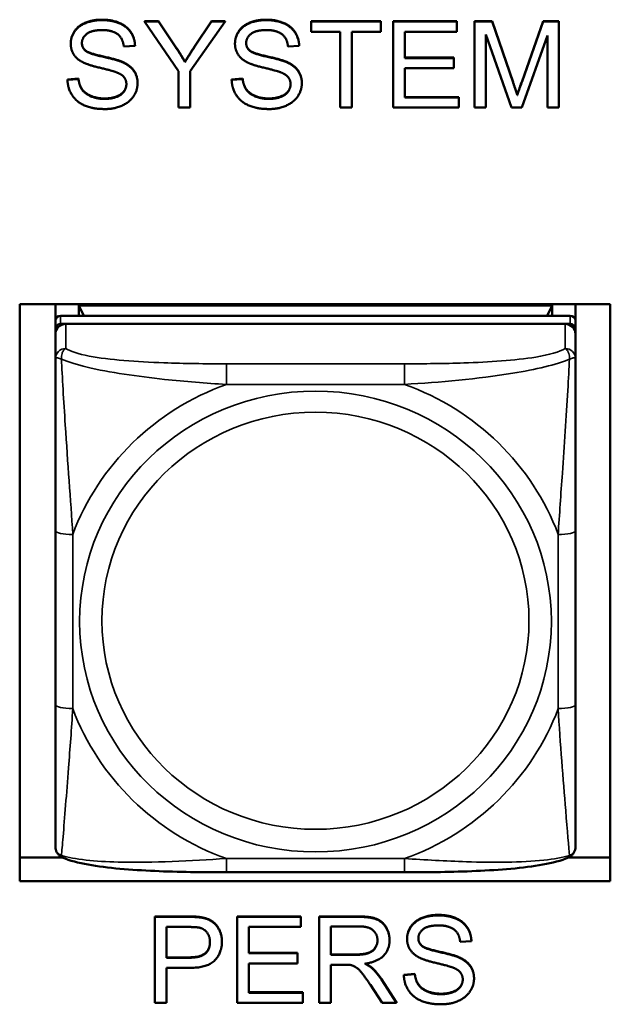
# Model space of a CAD drawing. Header units: inches. Extents: x 3.3 to 58.3, y 0.8 to 38.3.
# Tile 90 of 162: x 23.9 to 24.6, y 20.2 to 21.3. Entities that reach past the tile are written whole.
import ezdxf

# ---------------------------------------------------------------- set-up
doc = ezdxf.new("R2010")
doc.units = ezdxf.units.IN
doc.header["$MEASUREMENT"] = 0
doc.layers.add('Visible (ANSI)', color=7, linetype='Continuous', lineweight=50)
doc.layers.add('Visible Narrow (ANSI)', color=7, linetype='Continuous', lineweight=35)

msp = doc.modelspace()

# ---------------------------------------------------------------- linework, layer by layer
at = {"layer": 'Visible (ANSI)'}
for p, q in [((24.0526, 21.3302), (24.0526, 21.3297)), ((24.0526, 21.3302), (24.0687, 21.3302)), ((24.0912, 21.2734), (24.0526, 21.3297)), ((24.0526, 21.3297), (24.0687, 21.3297)), ((24.0687, 21.3302), (24.0687, 21.3297)), ((24.0687, 21.3302), (24.0885, 21.3007)), ((24.0687, 21.3297), (24.0885, 21.3002)), ((24.1444, 21.3297), (24.1045, 21.2734)), ((24.1096, 21.3014), (24.129, 21.3302)), ((24.1096, 21.301), (24.129, 21.3297)), ((24.129, 21.3302), (24.129, 21.3297)), ((24.129, 21.3302), (24.1444, 21.3302)), ((24.129, 21.3297), (24.1444, 21.3297)), ((24.1444, 21.3302), (24.1444, 21.3297)), ((24.242, 21.3302), (24.242, 21.3297)), ((24.242, 21.3302), (24.3212, 21.3302)), ((24.242, 21.3182), (24.242, 21.3297)), ((24.242, 21.3297), (24.3212, 21.3297)), ((24.3212, 21.3302), (24.3212, 21.3297)), ((24.3212, 21.3297), (24.3212, 21.3182)), ((24.3351, 21.3302), (24.4075, 21.3302)), ((24.3351, 21.3302), (24.3351, 21.3297)), ((24.3351, 21.3297), (24.4075, 21.3297)), ((24.3351, 21.232), (24.3351, 21.3297)), ((24.4075, 21.3302), (24.4075, 21.3297)), ((24.4075, 21.3297), (24.4075, 21.3182)), ((24.4276, 21.3302), (24.4475, 21.3302)), ((24.4276, 21.3302), (24.4276, 21.3297)), ((24.4276, 21.3297), (24.4475, 21.3297)), ((24.4276, 21.232), (24.4276, 21.3297)), ((24.4475, 21.3302), (24.4475, 21.3297)), ((24.4475, 21.3302), (24.4712, 21.261)), ((24.4475, 21.3297), (24.4712, 21.2605)), ((24.4814, 21.2622), (24.5054, 21.3302)), ((24.4814, 21.2617), (24.5054, 21.3297)), ((24.5054, 21.3302), (24.5054, 21.3297)), ((24.5054, 21.3302), (24.5231, 21.3302)), ((24.5054, 21.3297), (24.5231, 21.3297)), ((24.5231, 21.3302), (24.5231, 21.3297)), ((24.5231, 21.3297), (24.5231, 21.232)), ((24.2749, 21.3182), (24.242, 21.3182)), ((24.2749, 21.232), (24.2749, 21.3182)), ((24.3212, 21.3182), (24.2881, 21.3182)), ((24.2881, 21.3182), (24.2881, 21.232)), ((24.4075, 21.3182), (24.3484, 21.3182)), ((24.3484, 21.3182), (24.3484, 21.2883)), ((24.4693, 21.232), (24.4404, 21.3152)), ((24.4404, 21.3152), (24.4404, 21.232)), ((24.5104, 21.3138), (24.4812, 21.232)), ((24.5104, 21.232), (24.5104, 21.3138)), ((23.969, 21.3049), (23.969, 21.3045)), ((24.042, 21.3023), (24.0293, 21.3013)), ((24.042, 21.3027), (24.042, 21.3023)), ((24.1555, 21.3049), (24.1555, 21.3045)), ((24.2284, 21.3023), (24.2157, 21.3013)), ((24.2284, 21.3027), (24.2284, 21.3023)), ((23.9856, 21.2971), (23.9856, 21.2967)), ((24.1721, 21.2971), (24.1721, 21.2967)), ((24.0987, 21.2841), (24.0987, 21.2837)), ((24.3484, 21.2888), (24.4038, 21.2888)), ((24.3484, 21.2883), (24.4038, 21.2883)), ((24.4038, 21.2888), (24.4038, 21.2883)), ((24.4038, 21.2883), (24.4038, 21.2768)), ((24.0912, 21.232), (24.0912, 21.2734)), ((24.1045, 21.2734), (24.1045, 21.232)), ((24.4038, 21.2768), (24.3484, 21.2768)), ((24.3484, 21.2768), (24.3484, 21.2436)), ((23.9653, 21.2639), (23.9778, 21.2649)), ((23.9653, 21.2635), (23.9778, 21.2645)), ((23.9653, 21.2639), (23.9653, 21.2635)), ((23.9778, 21.2649), (23.9778, 21.2645)), ((24.0449, 21.2601), (24.0449, 21.2597)), ((24.1517, 21.2639), (24.1642, 21.2649)), ((24.1517, 21.2635), (24.1642, 21.2645)), ((24.1517, 21.2639), (24.1517, 21.2635)), ((24.1642, 21.2649), (24.1642, 21.2645)), ((24.2314, 21.2601), (24.2314, 21.2597)), ((24.476, 21.2465), (24.476, 21.2461)), ((24.3484, 21.244), (24.4098, 21.244)), ((24.3484, 21.2436), (24.4098, 21.2436)), ((24.4098, 21.244), (24.4098, 21.2436)), ((24.4098, 21.2436), (24.4098, 21.232)), ((24.1045, 21.232), (24.0912, 21.232)), ((24.2881, 21.232), (24.2749, 21.232)), ((24.4098, 21.232), (24.3351, 21.232)), ((24.4404, 21.232), (24.4276, 21.232)), ((24.4812, 21.232), (24.4693, 21.232)), ((24.5231, 21.232), (24.5104, 21.232)), ((23.9111, 21.0089), (24.5816, 21.0089)), ((23.9111, 20.3537), (23.9111, 21.0089)), ((23.9516, 20.9898), (23.9516, 21.0089)), ((23.9782, 21.0073), (24.5156, 21.0073)), ((23.9837, 20.9956), (23.9782, 21.0073)), ((23.9782, 20.9956), (23.9782, 21.0073)), ((24.5156, 21.0073), (24.51, 20.9956)), ((24.5156, 21.0073), (24.5156, 20.9956)), ((24.5421, 21.0089), (24.5421, 20.9898)), ((24.5816, 21.0089), (24.5816, 20.3537)), ((23.9516, 20.9898), (23.9516, 20.9806)), ((24.5362, 20.9956), (23.9575, 20.9956)), ((24.5421, 20.9806), (24.5421, 20.9898)), ((23.9516, 20.9748), (23.9516, 20.9806)), ((23.9575, 20.9864), (24.5362, 20.9864)), ((24.5303, 20.9864), (23.9634, 20.9864)), ((24.5421, 20.9806), (24.5421, 20.9748)), ((23.9516, 20.9748), (23.9516, 20.9469)), ((24.5421, 20.9469), (24.5421, 20.9748)), ((23.9516, 20.7515), (23.9516, 20.5538)), ((24.5421, 20.5538), (24.5421, 20.7515)), ((23.9111, 20.3803), (23.9598, 20.3803)), ((24.5339, 20.3803), (24.5816, 20.3803)), ((24.348, 20.3637), (24.1457, 20.3637)), ((24.5816, 20.3537), (23.9111, 20.3537)), ((24.0644, 20.3135), (24.1021, 20.3135)), ((24.0644, 20.3135), (24.0644, 20.313)), ((24.0644, 20.313), (24.1021, 20.313)), ((24.0644, 20.2153), (24.0644, 20.313)), ((24.1173, 20.3125), (24.1173, 20.3121)), ((24.1579, 20.3135), (24.2303, 20.3135)), ((24.1579, 20.3135), (24.1579, 20.313)), ((24.1579, 20.313), (24.2303, 20.313)), ((24.1579, 20.2153), (24.1579, 20.313)), ((24.2303, 20.3135), (24.2303, 20.313)), ((24.2303, 20.313), (24.2303, 20.3015)), ((24.251, 20.3135), (24.2954, 20.3135)), ((24.251, 20.3135), (24.251, 20.313)), ((24.251, 20.313), (24.2954, 20.313)), ((24.251, 20.2153), (24.251, 20.313)), ((24.0776, 20.2666), (24.0776, 20.3015)), ((24.0776, 20.3015), (24.1032, 20.3015)), ((24.2303, 20.3015), (24.1711, 20.3015)), ((24.1711, 20.3015), (24.1711, 20.2716)), ((24.2643, 20.2699), (24.2643, 20.3022)), ((24.2643, 20.3022), (24.2959, 20.3022)), ((24.1407, 20.2852), (24.1407, 20.2847)), ((24.331, 20.2868), (24.331, 20.2864)), ((24.3509, 20.2882), (24.3509, 20.2878)), ((24.4239, 20.2855), (24.4112, 20.2846)), ((24.4239, 20.286), (24.4239, 20.2855)), ((24.3676, 20.2804), (24.3676, 20.28)), ((24.0776, 20.267), (24.1035, 20.267)), ((24.1035, 20.2666), (24.0776, 20.2666)), ((24.1711, 20.272), (24.2265, 20.272)), ((24.1711, 20.2716), (24.2265, 20.2716)), ((24.2265, 20.272), (24.2265, 20.2716)), ((24.2265, 20.2716), (24.2265, 20.2601)), ((24.2643, 20.2703), (24.2927, 20.2703)), ((24.2927, 20.2699), (24.2643, 20.2699)), ((24.1033, 20.255), (24.0776, 20.255)), ((24.0776, 20.255), (24.0776, 20.2153)), ((24.2265, 20.2601), (24.1711, 20.2601)), ((24.1711, 20.2601), (24.1711, 20.2269)), ((24.2796, 20.2587), (24.2643, 20.2587)), ((24.2643, 20.2587), (24.2643, 20.2153)), ((24.3108, 20.2554), (24.3108, 20.2549)), ((24.3217, 20.2423), (24.339, 20.2157)), ((24.3217, 20.2419), (24.339, 20.2153)), ((24.3472, 20.2472), (24.3597, 20.2482)), ((24.3472, 20.2467), (24.3597, 20.2478)), ((24.3472, 20.2472), (24.3472, 20.2467)), ((24.3597, 20.2482), (24.3597, 20.2478)), ((24.4269, 20.2434), (24.4269, 20.243)), ((24.3225, 20.2153), (24.3092, 20.2357)), ((24.1711, 20.2273), (24.2326, 20.2273)), ((24.1711, 20.2269), (24.2326, 20.2269)), ((24.2326, 20.2273), (24.2326, 20.2269)), ((24.2326, 20.2269), (24.2326, 20.2153)), ((24.0776, 20.2153), (24.0644, 20.2153)), ((24.2326, 20.2153), (24.1579, 20.2153)), ((24.2643, 20.2153), (24.251, 20.2153)), ((24.339, 20.2153), (24.3225, 20.2153)), ((24.339, 20.2157), (24.339, 20.2153))]:
    msp.add_line(p, q, dxfattribs=at)
for centre, major_axis, start_param, end_param in [((23.9575, 20.9898), (-0.00591, 0), 4.712389, 6.283185), ((24.5362, 20.9898), (0.00591, 0), 0, 1.570796), ((23.9575, 20.9806), (-0.00591, 0), 4.712389, 6.283185), ((23.9634, 20.9748), (-0.0118, 0), 4.712389, 6.283185), ((24.5303, 20.9748), (0.0118, 0), 0, 1.570796), ((24.5362, 20.9806), (0.00591, 0), 0, 1.570796)]:
    msp.add_ellipse(centre, major_axis=major_axis, ratio=0.977083, start_param=start_param, end_param=end_param, dxfattribs=at)
for points in [[(23.969, 21.3049), (23.969, 21.3124), (23.9776, 21.3252), (23.9942, 21.3319), (24.0043, 21.3319)], [(23.969, 21.3045), (23.969, 21.3119), (23.9776, 21.3247), (23.9942, 21.3314), (24.0043, 21.3314)], [(24.0043, 21.3319), (24.0154, 21.3319), (24.0324, 21.3249), (24.0417, 21.3112), (24.042, 21.3027)], [(24.0043, 21.3314), (24.0154, 21.3314), (24.0324, 21.3244), (24.0417, 21.3108), (24.042, 21.3023)], [(24.1555, 21.3049), (24.1555, 21.3124), (24.1641, 21.3252), (24.1806, 21.3319), (24.1907, 21.3319)], [(24.1555, 21.3045), (24.1555, 21.3119), (24.1641, 21.3247), (24.1806, 21.3314), (24.1907, 21.3314)], [(24.1907, 21.3319), (24.2019, 21.3319), (24.2189, 21.3249), (24.2281, 21.3112), (24.2284, 21.3027)], [(24.1907, 21.3314), (24.2019, 21.3314), (24.2189, 21.3244), (24.2281, 21.3108), (24.2284, 21.3023)], [(24.0048, 21.3201), (23.9928, 21.3201), (23.9817, 21.3114), (23.9817, 21.3054)], [(24.0293, 21.3013), (24.0283, 21.3106), (24.0164, 21.3201), (24.0048, 21.3201)], [(24.1913, 21.3201), (24.1792, 21.3201), (24.1682, 21.3114), (24.1682, 21.3054)], [(24.2157, 21.3013), (24.2148, 21.3106), (24.2029, 21.3201), (24.1913, 21.3201)], [(23.9832, 21.2833), (23.976, 21.2869), (23.969, 21.2978), (23.969, 21.3045)], [(23.9817, 21.3056), (23.9818, 21.3004), (23.9856, 21.2971)], [(23.9817, 21.3054), (23.9817, 21.3001), (23.9856, 21.2967)], [(24.1696, 21.2833), (24.1625, 21.2869), (24.1555, 21.2978), (24.1555, 21.3045)], [(24.1682, 21.3056), (24.1683, 21.3004), (24.1721, 21.2971)], [(24.1682, 21.3054), (24.1682, 21.3001), (24.1721, 21.2967)], [(23.9856, 21.2971), (23.9895, 21.2937), (24.0219, 21.2866), (24.0279, 21.2839)], [(23.9856, 21.2967), (23.9895, 21.2933), (24.0219, 21.2862), (24.0279, 21.2835)], [(24.0885, 21.3007), (24.094, 21.2925), (24.0987, 21.2841)], [(24.0885, 21.3002), (24.094, 21.2921), (24.0987, 21.2837)], [(24.0987, 21.2841), (24.1032, 21.2918), (24.1096, 21.3014)], [(24.0987, 21.2837), (24.1032, 21.2914), (24.1096, 21.301)], [(24.1721, 21.2971), (24.176, 21.2937), (24.2083, 21.2866), (24.2144, 21.2839)], [(24.1721, 21.2967), (24.176, 21.2933), (24.2083, 21.2862), (24.2144, 21.2835)], [(24.0205, 21.2723), (24.0164, 21.2739), (23.9888, 21.2804), (23.9832, 21.2833)], [(24.0279, 21.2839), (24.0366, 21.28), (24.0449, 21.2679), (24.0449, 21.2601)], [(24.0279, 21.2835), (24.0366, 21.2795), (24.0449, 21.2675), (24.0449, 21.2597)], [(24.2069, 21.2723), (24.2029, 21.2739), (24.1752, 21.2804), (24.1696, 21.2833)], [(24.2144, 21.2839), (24.2231, 21.28), (24.2314, 21.2679), (24.2314, 21.2601)], [(24.2144, 21.2835), (24.2231, 21.2795), (24.2314, 21.2675), (24.2314, 21.2597)], [(24.0322, 21.2585), (24.0322, 21.2632), (24.0268, 21.27), (24.0205, 21.2723)], [(24.2186, 21.2585), (24.2186, 21.2632), (24.2132, 21.27), (24.2069, 21.2723)], [(24.008, 21.2304), (23.9943, 21.2304), (23.976, 21.2381), (23.9656, 21.2536), (23.9653, 21.2635)], [(23.9778, 21.2649), (23.9787, 21.2575), (23.9852, 21.2482), (23.9988, 21.2424), (24.0074, 21.2424)], [(23.9778, 21.2645), (23.9787, 21.2571), (23.9852, 21.2477), (23.9988, 21.2419), (24.0074, 21.2419)], [(24.0074, 21.2419), (24.0149, 21.2419), (24.0266, 21.2463), (24.0322, 21.254), (24.0322, 21.2585)], [(24.0449, 21.2597), (24.0449, 21.2518), (24.0358, 21.2381), (24.0186, 21.2304), (24.008, 21.2304)], [(24.1944, 21.2304), (24.1808, 21.2304), (24.1625, 21.2381), (24.152, 21.2536), (24.1517, 21.2635)], [(24.1642, 21.2649), (24.1651, 21.2575), (24.1716, 21.2482), (24.1853, 21.2424), (24.1938, 21.2424)], [(24.1642, 21.2645), (24.1651, 21.2571), (24.1716, 21.2477), (24.1853, 21.2419), (24.1938, 21.2419)], [(24.1938, 21.2419), (24.2013, 21.2419), (24.213, 21.2463), (24.2186, 21.254), (24.2186, 21.2585)], [(24.2314, 21.2597), (24.2314, 21.2518), (24.2222, 21.2381), (24.2051, 21.2304), (24.1944, 21.2304)], [(24.4712, 21.261), (24.4745, 21.2513), (24.476, 21.2465)], [(24.4712, 21.2605), (24.4745, 21.2509), (24.476, 21.2461)], [(24.476, 21.2465), (24.4777, 21.2518), (24.4814, 21.2622)], [(24.476, 21.2461), (24.4777, 21.2514), (24.4814, 21.2617)], [(24.1021, 20.3135), (24.1121, 20.3135), (24.1173, 20.3125)], [(24.1021, 20.313), (24.1121, 20.313), (24.1173, 20.3121)], [(24.1173, 20.3125), (24.1247, 20.3113), (24.1346, 20.3046), (24.1407, 20.2925), (24.1407, 20.2852)], [(24.1173, 20.3121), (24.1247, 20.3109), (24.1346, 20.3042), (24.1407, 20.292), (24.1407, 20.2847)], [(24.2954, 20.3135), (24.3087, 20.3135), (24.3227, 20.3082), (24.331, 20.2948), (24.331, 20.2868)], [(24.2954, 20.313), (24.3087, 20.313), (24.3227, 20.3077), (24.331, 20.2944), (24.331, 20.2864)], [(24.3509, 20.2882), (24.3509, 20.2957), (24.3596, 20.3085), (24.3761, 20.3152), (24.3862, 20.3152)], [(24.3509, 20.2878), (24.3509, 20.2952), (24.3596, 20.308), (24.3761, 20.3147), (24.3862, 20.3147)], [(24.3862, 20.3152), (24.3974, 20.3152), (24.4144, 20.3082), (24.4236, 20.2945), (24.4239, 20.286)], [(24.3862, 20.3147), (24.3974, 20.3147), (24.4144, 20.3077), (24.4236, 20.2941), (24.4239, 20.2855)], [(24.1032, 20.3015), (24.1122, 20.3015), (24.1156, 20.3006)], [(24.1156, 20.3006), (24.1208, 20.2993), (24.1271, 20.2905), (24.1271, 20.2844)], [(24.2959, 20.3022), (24.307, 20.3022), (24.3173, 20.2933), (24.3173, 20.2864)], [(24.3868, 20.3033), (24.3747, 20.3033), (24.3637, 20.2947), (24.3637, 20.2887)], [(24.4112, 20.2846), (24.4102, 20.2939), (24.3983, 20.3033), (24.3868, 20.3033)], [(24.1407, 20.2847), (24.1407, 20.2723), (24.1245, 20.255), (24.1033, 20.255)], [(24.1271, 20.2844), (24.1271, 20.2759), (24.1163, 20.2666), (24.1035, 20.2666)], [(24.3173, 20.2864), (24.3173, 20.2817), (24.312, 20.2736), (24.3018, 20.2699), (24.2927, 20.2699)], [(24.331, 20.2864), (24.331, 20.2759), (24.3172, 20.2617), (24.3028, 20.2598)], [(24.3651, 20.2666), (24.358, 20.2702), (24.3509, 20.2811), (24.3509, 20.2878)], [(24.3637, 20.2889), (24.3637, 20.2837), (24.3676, 20.2804)], [(24.3637, 20.2887), (24.3637, 20.2834), (24.3676, 20.28)], [(24.3676, 20.2804), (24.3714, 20.277), (24.4038, 20.2699), (24.4099, 20.2672)], [(24.3676, 20.28), (24.3714, 20.2766), (24.4038, 20.2695), (24.4099, 20.2668)], [(24.4024, 20.2556), (24.3983, 20.2572), (24.3707, 20.2637), (24.3651, 20.2666)], [(24.4099, 20.2672), (24.4185, 20.2633), (24.4269, 20.2512), (24.4269, 20.2434)], [(24.4099, 20.2668), (24.4185, 20.2628), (24.4269, 20.2508), (24.4269, 20.243)], [(24.287, 20.2583), (24.2847, 20.2587), (24.2796, 20.2587)], [(24.3092, 20.2357), (24.3035, 20.2444), (24.296, 20.2537), (24.29, 20.2575), (24.287, 20.2583)], [(24.3028, 20.2598), (24.308, 20.2573), (24.3108, 20.2549)], [(24.3035, 20.2599), (24.3082, 20.2576), (24.3108, 20.2554)], [(24.3108, 20.2554), (24.3166, 20.2502), (24.3217, 20.2423)], [(24.3108, 20.2549), (24.3166, 20.2497), (24.3217, 20.2419)], [(24.4141, 20.2418), (24.4141, 20.2465), (24.4087, 20.2533), (24.4024, 20.2556)], [(24.3899, 20.2137), (24.3762, 20.2137), (24.358, 20.2214), (24.3475, 20.2369), (24.3472, 20.2467)], [(24.3597, 20.2482), (24.3606, 20.2408), (24.3671, 20.2315), (24.3807, 20.2257), (24.3893, 20.2257)], [(24.3597, 20.2478), (24.3606, 20.2404), (24.3671, 20.231), (24.3807, 20.2252), (24.3893, 20.2252)], [(24.3893, 20.2252), (24.3968, 20.2252), (24.4085, 20.2296), (24.4141, 20.2373), (24.4141, 20.2418)], [(24.4269, 20.243), (24.4269, 20.2351), (24.4177, 20.2214), (24.4006, 20.2137), (24.3899, 20.2137)]]:
    msp.add_open_spline(points, degree=2, dxfattribs=at)
for points, degree, knots in [([(24.0074, 21.2424), (24.0149, 21.2424), (24.0266, 21.2468), (24.0321, 21.2543), (24.0322, 21.2588)], 2, [0, 0, 0, 1, 2, 2.976949, 2.976949, 2.976949]), ([(24.1938, 21.2424), (24.2013, 21.2424), (24.213, 21.2468), (24.2186, 21.2543), (24.2186, 21.2588)], 2, [0, 0, 0, 1, 2, 2.976949, 2.976949, 2.976949]), ([(23.9516, 20.9469), (23.9516, 20.9374), (23.9516, 20.9219), (23.9516, 20.9045), (23.9516, 20.8778), (23.9516, 20.8474), (23.9516, 20.8181), (23.9516, 20.7957), (23.9516, 20.7733), (23.9516, 20.7515)], 3, [-0.7968224, -0.7968224, -0.7968224, -0.7968224, -0.6514613, -0.6514613, -0.6514613, -0.427691, -0.427691, -0.427691, -0.2569517, -0.2569517, -0.2569517, -0.2569517]), ([(24.5421, 20.7515), (24.5421, 20.7746), (24.5421, 20.7982), (24.5421, 20.8219), (24.5421, 20.8529), (24.5421, 20.8853), (24.5421, 20.9125), (24.5421, 20.9266), (24.5421, 20.9389), (24.5421, 20.9469)], 3, [0.2569537, 0.2569537, 0.2569537, 0.2569537, 0.4371919, 0.4371919, 0.4371919, 0.6739428, 0.6739428, 0.6739428, 0.7963818, 0.7963818, 0.7963818, 0.7963818]), ([(23.9516, 20.5538), (23.9516, 20.5307), (23.9516, 20.5074), (23.9516, 20.4854), (23.9516, 20.4565), (23.9516, 20.4286), (23.9516, 20.4104), (23.9516, 20.4009), (23.9516, 20.3944), (23.9516, 20.393)], 3, [0.2569537, 0.2569537, 0.2569537, 0.2569537, 0.4371919, 0.4371919, 0.4371919, 0.6739428, 0.6739428, 0.6739428, 0.7963818, 0.7963818, 0.7963818, 0.7963818]), ([(24.5421, 20.393), (24.5421, 20.3947), (24.5421, 20.4035), (24.5421, 20.4159), (24.5421, 20.435), (24.5421, 20.4615), (24.5421, 20.489), (24.5421, 20.5099), (24.5421, 20.5319), (24.5421, 20.5538)], 3, [-0.7968224, -0.7968224, -0.7968224, -0.7968224, -0.6514613, -0.6514613, -0.6514613, -0.427691, -0.427691, -0.427691, -0.2569517, -0.2569517, -0.2569517, -0.2569517]), ([(23.9594, 20.3805), (23.9583, 20.381), (23.9572, 20.3817), (23.9553, 20.3833), (23.9545, 20.3842), (23.9532, 20.3862), (23.9527, 20.3872), (23.9521, 20.3891), (23.9519, 20.39), (23.9516, 20.3916), (23.9516, 20.3923), (23.9516, 20.393)], 3, [0.022735, 0.022735, 0.022735, 0.022735, 0.02884208, 0.02884208, 0.03494916, 0.03494916, 0.04105624, 0.04105624, 0.04716332, 0.04716332, 0.0532704, 0.0532704, 0.0532704, 0.0532704]), ([(24.5343, 20.3805), (24.5354, 20.381), (24.5365, 20.3817), (24.5384, 20.3833), (24.5392, 20.3842), (24.5405, 20.3862), (24.541, 20.3872), (24.5416, 20.3891), (24.5418, 20.39), (24.5421, 20.3916), (24.5421, 20.3923), (24.5421, 20.393)], 3, [0.022735, 0.022735, 0.022735, 0.022735, 0.02884208, 0.02884208, 0.03494916, 0.03494916, 0.04105624, 0.04105624, 0.04716332, 0.04716332, 0.0532704, 0.0532704, 0.0532704, 0.0532704]), ([(24.1457, 20.3637), (24.1322, 20.3637), (24.1186, 20.3637), (24.0914, 20.3641), (24.0778, 20.3645), (24.0511, 20.3657), (24.0377, 20.3665), (24.0121, 20.3688), (23.9999, 20.3703), (23.9776, 20.3744), (23.968, 20.3766), (23.9594, 20.3805)], 3, [0.2569517, 0.2569517, 0.2569517, 0.2569517, 0.3592769, 0.3592769, 0.461602, 0.461602, 0.5639271, 0.5639271, 0.6662522, 0.6662522, 0.7685773, 0.7685773, 0.7685773, 0.7685773]), ([(24.5343, 20.3805), (24.5257, 20.3766), (24.516, 20.3744), (24.4939, 20.3703), (24.4816, 20.3688), (24.4559, 20.3665), (24.4427, 20.3657), (24.4159, 20.3645), (24.4023, 20.3641), (24.3751, 20.3637), (24.3615, 20.3637), (24.348, 20.3637)], 3, [-0.7682077, -0.7682077, -0.7682077, -0.7682077, -0.6659569, -0.6659569, -0.5637061, -0.5637061, -0.4614553, -0.4614553, -0.3592045, -0.3592045, -0.2569537, -0.2569537, -0.2569537, -0.2569537]), ([(24.1035, 20.267), (24.1163, 20.267), (24.127, 20.2762), (24.1271, 20.2846)], 2, [0, 0, 0, 1, 1.987025, 1.987025, 1.987025]), ([(24.2927, 20.2703), (24.3018, 20.2703), (24.312, 20.274), (24.3173, 20.282), (24.3173, 20.2866)], 2, [0, 0, 0, 1, 2, 2.97796, 2.97796, 2.97796]), ([(24.3893, 20.2257), (24.3968, 20.2257), (24.4085, 20.23), (24.4141, 20.2376), (24.4141, 20.2421)], 2, [0, 0, 0, 1, 2, 2.976949, 2.976949, 2.976949])]:
    msp.add_open_spline(points, degree=degree, knots=knots, dxfattribs=at)
at = {"layer": 'Visible Narrow (ANSI)'}
for p, q in [((24.0043, 21.3319), (24.0043, 21.3314)), ((24.1907, 21.3319), (24.1907, 21.3314)), ((24.0885, 21.3007), (24.0885, 21.3002)), ((24.1096, 21.3014), (24.1096, 21.301)), ((24.0279, 21.2839), (24.0279, 21.2835)), ((24.2144, 21.2839), (24.2144, 21.2835)), ((24.4712, 21.261), (24.4712, 21.2605)), ((24.4814, 21.2622), (24.4814, 21.2617)), ((24.0074, 21.2424), (24.0074, 21.2419)), ((24.1938, 21.2424), (24.1938, 21.2419)), ((23.9575, 20.9864), (23.9575, 20.9956)), ((24.5362, 20.9956), (24.5362, 20.9864)), ((23.9634, 20.9585), (23.9634, 20.9864)), ((24.5303, 20.9864), (24.5303, 20.9585)), ((24.1457, 20.9411), (24.1457, 20.9177)), ((24.348, 20.9411), (24.1457, 20.9411)), ((24.348, 20.9411), (24.348, 20.9177)), ((24.1457, 20.9177), (24.348, 20.9177)), ((23.9713, 20.5496), (23.9713, 20.7473)), ((24.5224, 20.7473), (24.5224, 20.5496)), ((24.348, 20.3792), (24.1457, 20.3792)), ((24.1457, 20.3637), (24.1457, 20.3792)), ((24.348, 20.3637), (24.348, 20.3792)), ((24.1021, 20.3135), (24.1021, 20.313)), ((24.2954, 20.3135), (24.2954, 20.313)), ((24.3862, 20.3152), (24.3862, 20.3147)), ((24.1035, 20.267), (24.1035, 20.2666)), ((24.2927, 20.2703), (24.2927, 20.2699)), ((24.4099, 20.2672), (24.4099, 20.2668)), ((24.3217, 20.2423), (24.3217, 20.2419)), ((24.3893, 20.2257), (24.3893, 20.2252))]:
    msp.add_line(p, q, dxfattribs=at)
for centre, major_axis, ratio, start_param, end_param in [((23.9634, 20.9469), (-0.0118, 0), 0.977083, 4.712389, 6.283185), ((24.5303, 20.9469), (0.0118, 0), 0.977083, 0, 1.570796), ((24.2469, 20.6484), (-0.2936, 0), 0.977083, 5.064156, 5.931419), ((24.2469, 20.6484), (0.2936, 0), 0.977083, 0.351767, 1.21903), ((23.9713, 20.7515), (-0.0197, 0), 0.21286, 0, 1.570796), ((24.5224, 20.7515), (0.0197, 0), 0.21286, 4.712389, 6.283185), ((23.9713, 20.5538), (-0.0197, 0), 0.21286, 0, 1.570796), ((24.5224, 20.5538), (0.0197, 0), 0.21286, 4.712389, 6.283185), ((24.2469, 20.6484), (-0.2936, 0), 0.977083, 0.351767, 1.21903), ((24.2469, 20.6484), (0.2936, 0), 0.977083, 5.064156, 5.931419)]:
    msp.add_ellipse(centre, major_axis=major_axis, ratio=ratio, start_param=start_param, end_param=end_param, dxfattribs=at)
for centre, major_axis in [((24.2469, 20.6484), (-0.2678, 0)), ((24.2469, 20.6493), (-0.2424, 0))]:
    msp.add_ellipse(centre, major_axis=major_axis, ratio=0.977083, dxfattribs=at)
for points, knots in [([(23.9584, 20.9464), (23.9584, 20.9475), (23.9585, 20.9486), (23.9587, 20.9507), (23.9589, 20.9517), (23.9593, 20.9532), (23.9595, 20.9537), (23.9599, 20.9545), (23.96, 20.9547), (23.9603, 20.9553), (23.9605, 20.9557), (23.9611, 20.9565), (23.9615, 20.9569), (23.9624, 20.9578), (23.9629, 20.9582), (23.9634, 20.9585)], [-0.00023197, -0.00023197, -0.00023197, -0.00023197, 0.00913095, 0.00913095, 0.01983142, 0.01983142, 0.02651922, 0.02651922, 0.02986312, 0.02986312, 0.03521335, 0.03521335, 0.04377373, 0.04377373, 0.0532704, 0.0532704, 0.0532704, 0.0532704]), ([(24.1457, 20.9411), (24.122, 20.9411), (24.0981, 20.9413), (24.0747, 20.9422), (24.044, 20.9433), (24.0131, 20.9455), (23.9899, 20.9499), (23.9779, 20.9523), (23.9682, 20.9552), (23.9634, 20.9585)], [0.2569537, 0.2569537, 0.2569537, 0.2569537, 0.4371919, 0.4371919, 0.4371919, 0.6739428, 0.6739428, 0.6739428, 0.7963818, 0.7963818, 0.7963818, 0.7963818]), ([(24.5303, 20.9585), (24.5246, 20.9546), (24.5121, 20.9512), (24.4969, 20.9487), (24.4734, 20.9449), (24.4443, 20.943), (24.4152, 20.942), (24.3931, 20.9413), (24.3704, 20.9411), (24.348, 20.9411)], [-0.7968224, -0.7968224, -0.7968224, -0.7968224, -0.6514613, -0.6514613, -0.6514613, -0.427691, -0.427691, -0.427691, -0.2569517, -0.2569517, -0.2569517, -0.2569517]), ([(24.5303, 20.9585), (24.5309, 20.9582), (24.5314, 20.9578), (24.5322, 20.9569), (24.5326, 20.9565), (24.5332, 20.9557), (24.5334, 20.9553), (24.5337, 20.9547), (24.5338, 20.9545), (24.5342, 20.9537), (24.5344, 20.9532), (24.5348, 20.9517), (24.535, 20.9507), (24.5352, 20.9486), (24.5353, 20.9475), (24.5353, 20.9464)], [-0.0532704, -0.0532704, -0.0532704, -0.0532704, -0.04377373, -0.04377373, -0.03521335, -0.03521335, -0.02986312, -0.02986312, -0.02651922, -0.02651922, -0.01983142, -0.01983142, -0.00913095, -0.00913095, 0.00023197, 0.00023197, 0.00023197, 0.00023197]), ([(23.9516, 20.9469), (23.9516, 20.9471), (23.9516, 20.9473), (23.9519, 20.9476), (23.9521, 20.9477), (23.9525, 20.9478), (23.9526, 20.9478), (23.9529, 20.9478), (23.9531, 20.9478), (23.9535, 20.9478), (23.9538, 20.9478), (23.9547, 20.9476), (23.9554, 20.9475), (23.9568, 20.947), (23.9576, 20.9467), (23.9584, 20.9464)], [-0.0532704, -0.0532704, -0.0532704, -0.0532704, -0.04377373, -0.04377373, -0.03521335, -0.03521335, -0.02986312, -0.02986312, -0.02651922, -0.02651922, -0.01983142, -0.01983142, -0.00913095, -0.00913095, 0.00023197, 0.00023197, 0.00023197, 0.00023197]), ([(23.9584, 20.9464), (23.9661, 20.9432), (23.9761, 20.94), (24.0131, 20.9312), (24.0449, 20.9267), (24.0991, 20.9209), (24.1223, 20.919), (24.1457, 20.9177)], [-0.7478145, -0.7478145, -0.7478145, -0.7478145, -0.6493253, -0.6493253, -0.427691, -0.427691, -0.2569537, -0.2569537, -0.2569537, -0.2569537]), ([(23.9713, 20.7473), (23.9689, 20.7868), (23.9656, 20.8288), (23.961, 20.8991), (23.9594, 20.9269), (23.9584, 20.9464)], [0.2569517, 0.2569517, 0.2569517, 0.2569517, 0.5559983, 0.5559983, 0.7482818, 0.7482818, 0.7482818, 0.7482818]), ([(24.348, 20.9177), (24.3885, 20.92), (24.4308, 20.9238), (24.4965, 20.9346), (24.5209, 20.94), (24.5353, 20.9464)], [0.2569517, 0.2569517, 0.2569517, 0.2569517, 0.5559983, 0.5559983, 0.7482818, 0.7482818, 0.7482818, 0.7482818]), ([(24.5353, 20.9464), (24.5348, 20.9362), (24.5341, 20.9239), (24.5317, 20.8813), (24.5294, 20.848), (24.5255, 20.793), (24.5239, 20.77), (24.5224, 20.7473)], [-0.7478145, -0.7478145, -0.7478145, -0.7478145, -0.6493253, -0.6493253, -0.427691, -0.427691, -0.2569537, -0.2569537, -0.2569537, -0.2569537]), ([(24.5353, 20.9464), (24.5361, 20.9467), (24.5369, 20.947), (24.5383, 20.9475), (24.539, 20.9476), (24.5399, 20.9478), (24.5402, 20.9478), (24.5406, 20.9478), (24.5408, 20.9478), (24.5411, 20.9478), (24.5412, 20.9478), (24.5416, 20.9477), (24.5418, 20.9476), (24.5421, 20.9473), (24.5421, 20.9471), (24.5421, 20.9469)], [-0.00023197, -0.00023197, -0.00023197, -0.00023197, 0.00913095, 0.00913095, 0.01983142, 0.01983142, 0.02651922, 0.02651922, 0.02986312, 0.02986312, 0.03521335, 0.03521335, 0.04377373, 0.04377373, 0.0532704, 0.0532704, 0.0532704, 0.0532704]), ([(23.9584, 20.3828), (23.9589, 20.3875), (23.9596, 20.3948), (23.962, 20.4245), (23.9643, 20.4533), (23.9682, 20.5043), (23.9699, 20.5267), (23.9713, 20.5496)], [-0.7478145, -0.7478145, -0.7478145, -0.7478145, -0.6493253, -0.6493253, -0.427691, -0.427691, -0.2569537, -0.2569537, -0.2569537, -0.2569537]), ([(24.5224, 20.5496), (24.5248, 20.51), (24.5281, 20.4692), (24.5328, 20.4113), (24.5344, 20.3913), (24.5353, 20.3828)], [0.2569517, 0.2569517, 0.2569517, 0.2569517, 0.5559983, 0.5559983, 0.7482818, 0.7482818, 0.7482818, 0.7482818]), ([(23.9584, 20.3828), (23.9576, 20.3831), (23.9568, 20.3834), (23.9554, 20.3843), (23.9547, 20.3849), (23.9538, 20.3859), (23.9535, 20.3863), (23.9531, 20.387), (23.9529, 20.3872), (23.9526, 20.3878), (23.9525, 20.3882), (23.9521, 20.3892), (23.9519, 20.3899), (23.9516, 20.3914), (23.9516, 20.3922), (23.9516, 20.393)], [-0.00023197, -0.00023197, -0.00023197, -0.00023197, 0.00913095, 0.00913095, 0.01983142, 0.01983142, 0.02651922, 0.02651922, 0.02986312, 0.02986312, 0.03521335, 0.03521335, 0.04377373, 0.04377373, 0.0532704, 0.0532704, 0.0532704, 0.0532704]), ([(24.5421, 20.393), (24.5421, 20.3922), (24.5421, 20.3914), (24.5418, 20.3899), (24.5416, 20.3892), (24.5412, 20.3882), (24.5411, 20.3878), (24.5408, 20.3872), (24.5406, 20.387), (24.5402, 20.3863), (24.5399, 20.3859), (24.539, 20.3849), (24.5383, 20.3843), (24.5369, 20.3834), (24.5361, 20.3831), (24.5353, 20.3828)], [-0.0532704, -0.0532704, -0.0532704, -0.0532704, -0.04377373, -0.04377373, -0.03521335, -0.03521335, -0.02986312, -0.02986312, -0.02651922, -0.02651922, -0.01983142, -0.01983142, -0.00913095, -0.00913095, 0.00023197, 0.00023197, 0.00023197, 0.00023197]), ([(23.9594, 20.3805), (23.9593, 20.3805), (23.9592, 20.3806), (23.9589, 20.3808), (23.9587, 20.3811), (23.9585, 20.3818), (23.9584, 20.3823), (23.9584, 20.3828)], [-0.022735, -0.022735, -0.022735, -0.022735, -0.01983142, -0.01983142, -0.00913095, -0.00913095, 0.00023197, 0.00023197, 0.00023197, 0.00023197]), ([(24.1457, 20.3792), (24.1052, 20.3768), (24.0629, 20.3742), (23.9972, 20.3759), (23.9728, 20.3782), (23.9584, 20.3828)], [0.2569517, 0.2569517, 0.2569517, 0.2569517, 0.5559983, 0.5559983, 0.7482818, 0.7482818, 0.7482818, 0.7482818]), ([(24.5353, 20.3828), (24.5276, 20.3805), (24.5176, 20.3786), (24.4806, 20.3746), (24.4489, 20.3746), (24.3946, 20.3764), (24.3714, 20.3777), (24.348, 20.3792)], [-0.7478145, -0.7478145, -0.7478145, -0.7478145, -0.6493253, -0.6493253, -0.427691, -0.427691, -0.2569537, -0.2569537, -0.2569537, -0.2569537]), ([(24.5353, 20.3828), (24.5353, 20.3823), (24.5352, 20.3818), (24.535, 20.3811), (24.5348, 20.3808), (24.5345, 20.3806), (24.5344, 20.3805), (24.5343, 20.3805)], [-0.00023197, -0.00023197, -0.00023197, -0.00023197, 0.00913095, 0.00913095, 0.01983142, 0.01983142, 0.022735, 0.022735, 0.022735, 0.022735])]:
    msp.add_open_spline(points, degree=3, knots=knots, dxfattribs=at)

doc.saveas('drawing.dxf')
